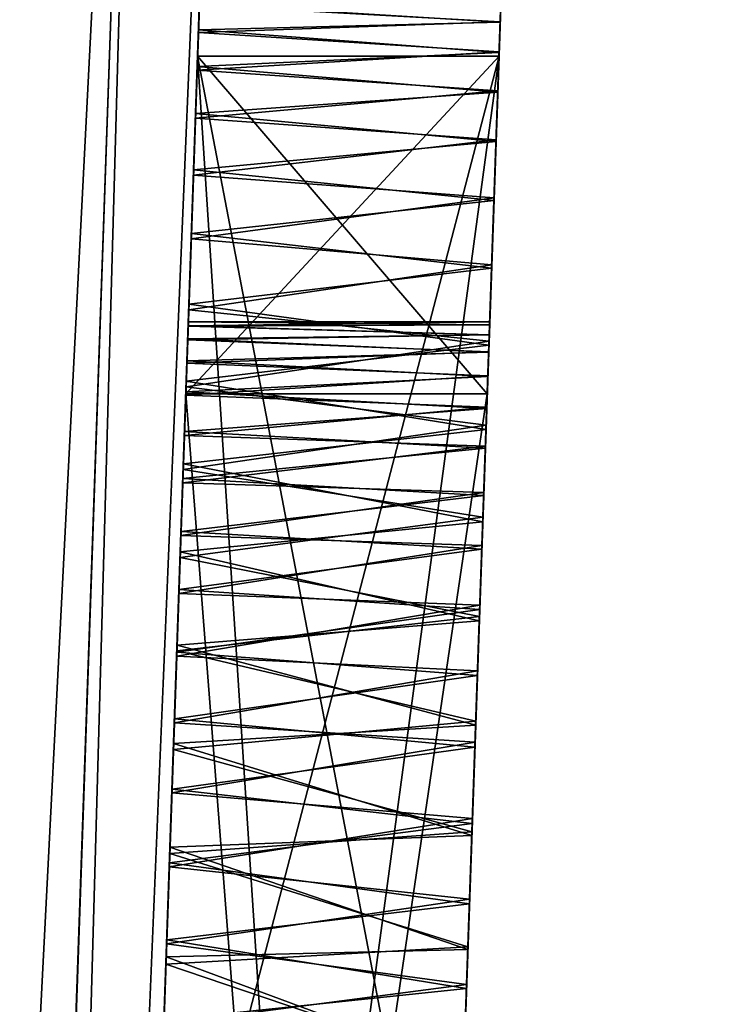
# Model space of a CAD drawing. Header units: millimetres. Extents: x -18.9 to 18.9, y -8.8 to 39.
# Tile 135 of 256: x -14.9 to -14.4, y 24.8 to 25.4. Entities that reach past the tile are written whole.
import ezdxf

# ---------------------------------------------------------------- set-up
doc = ezdxf.new("R2010")
doc.units = ezdxf.units.MM
doc.header["$LTSCALE"] = 81.481481
for name, color, linetype in [('100', 7, 'CONTINUOUS'), ('101', 7, 'CONTINUOUS'), ('103', 7, 'CONTINUOUS'), ('104', 7, 'CONTINUOUS'), ('105', 7, 'CONTINUOUS'), ('106', 7, 'CONTINUOUS'), ('108', 7, 'CONTINUOUS'), ('109', 7, 'CONTINUOUS'), ('110', 7, 'CONTINUOUS'), ('111', 7, 'CONTINUOUS'), ('15', 7, 'CONTINUOUS'), ('260', 7, 'CONTINUOUS'), ('261', 7, 'CONTINUOUS'), ('52', 7, 'CONTINUOUS'), ('83', 7, 'CONTINUOUS'), ('85', 7, 'CONTINUOUS'), ('86', 7, 'CONTINUOUS'), ('87', 7, 'CONTINUOUS'), ('93', 7, 'CONTINUOUS'), ('94', 7, 'CONTINUOUS'), ('95', 7, 'CONTINUOUS'), ('98', 7, 'CONTINUOUS')]:
    doc.layers.add(name, color=color, linetype=linetype)

msp = doc.modelspace()

# ---------------------------------------------------------------- linework, layer by layer
at = {"layer": '100', "color": 7, "linetype": 'CONTINUOUS'}
for points in [[(-14.76577, 25.22066, 0.00132), (-14.76567, 25.22353, 0.07423), (-14.56561, 25.22159, 0.01205), (-14.76577, 25.22066, 0.00132)], [(-14.76567, 25.22353, 0.07423), (-14.56555, 25.22353, 0.07423), (-14.56561, 25.22159, 0.01205), (-14.76567, 25.22353, 0.07423)], [(-14.76609, 25.2116, -0.06974), (-14.76577, 25.22066, 0.00132), (-14.56585, 25.21497, -0.04913), (-14.76609, 25.2116, -0.06974)], [(-14.76577, 25.22066, 0.00132), (-14.56561, 25.22159, 0.01205), (-14.56585, 25.21497, -0.04913), (-14.76577, 25.22066, 0.00132)], [(-14.76663, 25.19615, -0.13955), (-14.76609, 25.2116, -0.06974), (-14.56624, 25.20367, -0.10941), (-14.76663, 25.19615, -0.13955)], [(-14.76609, 25.2116, -0.06974), (-14.56585, 25.21497, -0.04913), (-14.56624, 25.20367, -0.10941), (-14.76609, 25.2116, -0.06974)], [(-14.76663, 25.19615, -0.13955), (-14.56624, 25.20367, -0.10941), (-14.5668, 25.18774, -0.16893), (-14.76663, 25.19615, -0.13955)], [(-14.76737, 25.17493, -0.2063), (-14.76663, 25.19615, -0.13955), (-14.5668, 25.18774, -0.16893), (-14.76737, 25.17493, -0.2063)], [(-14.76737, 25.17493, -0.2063), (-14.5668, 25.18774, -0.16893), (-14.56752, 25.16695, -0.22669), (-14.76737, 25.17493, -0.2063)], [(-14.7683, 25.14821, -0.26837), (-14.76737, 25.17493, -0.2063), (-14.56752, 25.16695, -0.22669), (-14.7683, 25.14821, -0.26837)], [(-14.7683, 25.14821, -0.26837), (-14.56752, 25.16695, -0.22669), (-14.56843, 25.14105, -0.28256), (-14.7683, 25.14821, -0.26837)], [(-14.76939, 25.11687, -0.32583), (-14.7683, 25.14821, -0.26837), (-14.56843, 25.14105, -0.28256), (-14.76939, 25.11687, -0.32583)], [(-14.76939, 25.11687, -0.32583), (-14.56843, 25.14105, -0.28256), (-14.5695, 25.11034, -0.33626), (-14.76939, 25.11687, -0.32583)], [(-14.77062, 25.0818, -0.378), (-14.76939, 25.11687, -0.32583), (-14.5695, 25.11034, -0.33626), (-14.77062, 25.0818, -0.378)], [(-14.77062, 25.0818, -0.378), (-14.5695, 25.11034, -0.33626), (-14.57073, 25.07521, -0.38668), (-14.77062, 25.0818, -0.378)], [(-14.77196, 25.04327, -0.42551), (-14.77062, 25.0818, -0.378), (-14.57073, 25.07521, -0.38668), (-14.77196, 25.04327, -0.42551)], [(-14.77196, 25.04327, -0.42551), (-14.57073, 25.07521, -0.38668), (-14.57211, 25.0355, -0.43406), (-14.77196, 25.04327, -0.42551)], [(-14.77341, 25.00176, -0.4687), (-14.77196, 25.04327, -0.42551), (-14.57211, 25.0355, -0.43406), (-14.77341, 25.00176, -0.4687)], [(-14.77341, 25.00176, -0.4687), (-14.57211, 25.0355, -0.43406), (-14.57363, 24.99194, -0.47789), (-14.77341, 25.00176, -0.4687)], [(-14.77496, 24.9575, -0.50774), (-14.77341, 25.00176, -0.4687), (-14.57363, 24.99194, -0.47789), (-14.77496, 24.9575, -0.50774)], [(-14.77496, 24.9575, -0.50774), (-14.57363, 24.99194, -0.47789), (-14.57528, 24.94468, -0.51794), (-14.77496, 24.9575, -0.50774)], [(-14.77659, 24.91089, -0.54285), (-14.77496, 24.9575, -0.50774), (-14.57528, 24.94468, -0.51794), (-14.77659, 24.91089, -0.54285)], [(-14.77659, 24.91089, -0.54285), (-14.57528, 24.94468, -0.51794), (-14.57706, 24.8939, -0.55426), (-14.77659, 24.91089, -0.54285)], [(-14.7783, 24.86194, -0.5742), (-14.77659, 24.91089, -0.54285), (-14.57706, 24.8939, -0.55426), (-14.7783, 24.86194, -0.5742)], [(-14.7783, 24.86194, -0.5742), (-14.57706, 24.8939, -0.55426), (-14.57893, 24.84032, -0.58655), (-14.7783, 24.86194, -0.5742)], [(-14.78008, 24.81081, -0.60203), (-14.7783, 24.86194, -0.5742), (-14.57893, 24.84032, -0.58655), (-14.78008, 24.81081, -0.60203)], [(-14.78008, 24.81081, -0.60203), (-14.57893, 24.84032, -0.58655), (-14.58091, 24.78374, -0.6149), (-14.78008, 24.81081, -0.60203)], [(-14.78195, 24.75735, -0.62637), (-14.78008, 24.81081, -0.60203), (-14.58091, 24.78374, -0.6149), (-14.78195, 24.75735, -0.62637)], [(-14.78195, 24.75735, -0.62637), (-14.58091, 24.78374, -0.6149), (-14.58296, 24.72478, -0.63913), (-14.78195, 24.75735, -0.62637)]]:
    msp.add_3dface(points, dxfattribs=at)
at = {"layer": '101', "color": 7, "linetype": 'CONTINUOUS'}
for points in [[(-14.76567, 25.22353, 0.07423), (-14.76576, 25.22099, 0.14423), (-14.56555, 25.22353, 0.07423), (-14.76567, 25.22353, 0.07423)], [(-14.76576, 25.22099, 0.14423), (-14.56561, 25.22161, 0.13664), (-14.56555, 25.22353, 0.07423), (-14.76576, 25.22099, 0.14423)], [(-14.76576, 25.22099, 0.14423), (-14.76606, 25.21243, 0.21329), (-14.56585, 25.21491, 0.19814), (-14.76576, 25.22099, 0.14423)], [(-14.76576, 25.22099, 0.14423), (-14.56585, 25.21491, 0.19814), (-14.56561, 25.22161, 0.13664), (-14.76576, 25.22099, 0.14423)], [(-14.76606, 25.21243, 0.21329), (-14.76657, 25.19772, 0.28207), (-14.56625, 25.20344, 0.25885), (-14.76606, 25.21243, 0.21329)], [(-14.76606, 25.21243, 0.21329), (-14.56625, 25.20344, 0.25885), (-14.56585, 25.21491, 0.19814), (-14.76606, 25.21243, 0.21329)], [(-14.76657, 25.19772, 0.28207), (-14.56681, 25.18724, 0.31893), (-14.56625, 25.20344, 0.25885), (-14.76657, 25.19772, 0.28207)], [(-14.76657, 25.19772, 0.28207), (-14.76729, 25.1772, 0.34861), (-14.56681, 25.18724, 0.31893), (-14.76657, 25.19772, 0.28207)], [(-14.76729, 25.1772, 0.34861), (-14.56755, 25.16609, 0.37723), (-14.56681, 25.18724, 0.31893), (-14.76729, 25.1772, 0.34861)], [(-14.76729, 25.1772, 0.34861), (-14.76821, 25.15079, 0.41134), (-14.56755, 25.16609, 0.37723), (-14.76729, 25.1772, 0.34861)], [(-14.76821, 25.15079, 0.41134), (-14.56847, 25.1397, 0.43357), (-14.56755, 25.16609, 0.37723), (-14.76821, 25.15079, 0.41134)], [(-14.76821, 25.15079, 0.41134), (-14.7693, 25.11958, 0.4698), (-14.56847, 25.1397, 0.43357), (-14.76821, 25.15079, 0.41134)], [(-14.7693, 25.11958, 0.4698), (-14.56957, 25.10844, 0.48767), (-14.56847, 25.1397, 0.43357), (-14.7693, 25.11958, 0.4698)], [(-14.7693, 25.11958, 0.4698), (-14.77052, 25.08454, 0.52273), (-14.56957, 25.10844, 0.48767), (-14.7693, 25.11958, 0.4698)], [(-14.77052, 25.08454, 0.52273), (-14.57081, 25.07283, 0.53826), (-14.56957, 25.10844, 0.48767), (-14.77052, 25.08454, 0.52273)], [(-14.77052, 25.08454, 0.52273), (-14.77187, 25.04597, 0.5709), (-14.57081, 25.07283, 0.53826), (-14.77052, 25.08454, 0.52273)], [(-14.77187, 25.04597, 0.5709), (-14.57221, 25.03264, 0.58561), (-14.57081, 25.07283, 0.53826), (-14.77187, 25.04597, 0.5709)], [(-14.77187, 25.04597, 0.5709), (-14.77332, 25.00442, 0.6146), (-14.57221, 25.03264, 0.58561), (-14.77187, 25.04597, 0.5709)], [(-14.77332, 25.00442, 0.6146), (-14.57375, 24.98876, 0.62927), (-14.57221, 25.03264, 0.58561), (-14.77332, 25.00442, 0.6146)], [(-14.77332, 25.00442, 0.6146), (-14.77487, 24.96011, 0.65406), (-14.57375, 24.98876, 0.62927), (-14.77332, 25.00442, 0.6146)], [(-14.77487, 24.96011, 0.65406), (-14.5754, 24.94138, 0.66898), (-14.57375, 24.98876, 0.62927), (-14.77487, 24.96011, 0.65406)], [(-14.77487, 24.96011, 0.65406), (-14.7765, 24.91342, 0.68954), (-14.5754, 24.94138, 0.66898), (-14.77487, 24.96011, 0.65406)], [(-14.7765, 24.91342, 0.68954), (-14.57717, 24.89064, 0.70484), (-14.5754, 24.94138, 0.66898), (-14.7765, 24.91342, 0.68954)], [(-14.7765, 24.91342, 0.68954), (-14.77821, 24.86441, 0.7212), (-14.57717, 24.89064, 0.70484), (-14.7765, 24.91342, 0.68954)], [(-14.77821, 24.86441, 0.7212), (-14.57903, 24.83729, 0.73668), (-14.57717, 24.89064, 0.70484), (-14.77821, 24.86441, 0.7212)], [(-14.77821, 24.86441, 0.7212), (-14.77999, 24.81338, 0.74921), (-14.57903, 24.83729, 0.73668), (-14.77821, 24.86441, 0.7212)], [(-14.77999, 24.81338, 0.74921), (-14.581, 24.78112, 0.76456), (-14.57903, 24.83729, 0.73668), (-14.77999, 24.81338, 0.74921)], [(-14.77999, 24.81338, 0.74921), (-14.78185, 24.76009, 0.77369), (-14.581, 24.78112, 0.76456), (-14.77999, 24.81338, 0.74921)], [(-14.78185, 24.76009, 0.77369), (-14.58304, 24.72265, 0.78837), (-14.581, 24.78112, 0.76456), (-14.78185, 24.76009, 0.77369)]]:
    msp.add_3dface(points, dxfattribs=at)
at = {"layer": '103', "color": 7, "linetype": 'CONTINUOUS'}
for points in [[(-14.75951, 25.4, 2.78291), (-14.75951, 25.4, 1.28992), (-14.55938, 25.4, 2.78291), (-14.75951, 25.4, 2.78291)], [(-14.55938, 25.4, 2.78291), (-14.75951, 25.4, 1.28992), (-14.55938, 25.4, 1.28992), (-14.55938, 25.4, 2.78291)]]:
    msp.add_3dface(points, dxfattribs=at)
at = {"layer": '104', "color": 7, "linetype": 'CONTINUOUS'}
for points in [[(-14.75951, 25.4, 1.28992), (-14.76733, 25.17591, 1.28992), (-14.55938, 25.4, 1.28992), (-14.75951, 25.4, 1.28992)], [(-14.76733, 25.17591, 1.28992), (-14.56721, 25.17591, 1.28992), (-14.55938, 25.4, 1.28992), (-14.76733, 25.17591, 1.28992)]]:
    msp.add_3dface(points, dxfattribs=at)
at = {"layer": '105', "color": 7, "linetype": 'CONTINUOUS'}
for points in [[(-14.76733, 25.17591, 1.28992), (-14.76733, 25.17591, 1.90336), (-14.56721, 25.17591, 1.28992), (-14.76733, 25.17591, 1.28992)], [(-14.76733, 25.17591, 1.90336), (-14.56721, 25.17591, 1.90336), (-14.56721, 25.17591, 1.28992), (-14.76733, 25.17591, 1.90336)]]:
    msp.add_3dface(points, dxfattribs=at)
at = {"layer": '106', "color": 7, "linetype": 'CONTINUOUS'}
for points in [[(-14.76733, 25.17591, 1.90336), (-14.82935, 23.4, 1.90336), (-14.56721, 25.17591, 1.90336), (-14.76733, 25.17591, 1.90336)], [(-14.82935, 23.4, 1.90336), (-14.62923, 23.4, 1.90336), (-14.56721, 25.17591, 1.90336), (-14.82935, 23.4, 1.90336)]]:
    msp.add_3dface(points, dxfattribs=at)
at = {"layer": '108', "color": 7, "linetype": 'CONTINUOUS'}
for points in [[(-14.82935, 23.4, 2.16947), (-14.76733, 25.17591, 2.16947), (-14.62923, 23.4, 2.16947), (-14.82935, 23.4, 2.16947)], [(-14.76733, 25.17591, 2.16947), (-14.56721, 25.17591, 2.16947), (-14.62923, 23.4, 2.16947), (-14.76733, 25.17591, 2.16947)]]:
    msp.add_3dface(points, dxfattribs=at)
at = {"layer": '109', "color": 7, "linetype": 'CONTINUOUS'}
for points in [[(-14.76733, 25.17591, 2.16947), (-14.76733, 25.17591, 2.78291), (-14.56721, 25.17591, 2.16947), (-14.76733, 25.17591, 2.16947)], [(-14.76733, 25.17591, 2.78291), (-14.56721, 25.17591, 2.78291), (-14.56721, 25.17591, 2.16947), (-14.76733, 25.17591, 2.78291)]]:
    msp.add_3dface(points, dxfattribs=at)
at = {"layer": '110', "color": 7, "linetype": 'CONTINUOUS'}
for points in [[(-14.76733, 25.17591, 2.78291), (-14.75951, 25.4, 2.78291), (-14.56721, 25.17591, 2.78291), (-14.76733, 25.17591, 2.78291)], [(-14.75951, 25.4, 2.78291), (-14.55938, 25.4, 2.78291), (-14.56721, 25.17591, 2.78291), (-14.75951, 25.4, 2.78291)]]:
    msp.add_3dface(points, dxfattribs=at)
at = {"layer": '111', "color": 7, "linetype": 'CONTINUOUS'}
for points in [[(-14.55781, 25.44521, -0.00845), (-14.5581, 25.43685, -0.09005), (-14.56585, 25.21497, -0.04913), (-14.55781, 25.44521, -0.00845)], [(-14.56561, 25.22159, 0.01205), (-14.55781, 25.44521, -0.00845), (-14.56585, 25.21497, -0.04913), (-14.56561, 25.22159, 0.01205)], [(-14.5581, 25.4369, 0.23806), (-14.55781, 25.44519, 0.15673), (-14.56585, 25.21491, 0.19814), (-14.5581, 25.4369, 0.23806)], [(-14.56585, 25.21491, 0.19814), (-14.55781, 25.44519, 0.15673), (-14.56561, 25.22161, 0.13664), (-14.56585, 25.21491, 0.19814)], [(-14.55781, 25.44519, 0.15673), (-14.55772, 25.44762, 0.07423), (-14.56561, 25.22161, 0.13664), (-14.55781, 25.44519, 0.15673)], [(-14.56561, 25.22161, 0.13664), (-14.55772, 25.44762, 0.07423), (-14.56555, 25.22353, 0.07423), (-14.56561, 25.22161, 0.13664)], [(-14.56555, 25.22353, 0.07423), (-14.55781, 25.44521, -0.00845), (-14.56561, 25.22159, 0.01205), (-14.56555, 25.22353, 0.07423)], [(-14.55772, 25.44762, 0.07423), (-14.55781, 25.44521, -0.00845), (-14.56555, 25.22353, 0.07423), (-14.55772, 25.44762, 0.07423)], [(-14.55859, 25.42279, 0.31833), (-14.5581, 25.4369, 0.23806), (-14.56625, 25.20344, 0.25885), (-14.55859, 25.42279, 0.31833)], [(-14.56625, 25.20344, 0.25885), (-14.5581, 25.4369, 0.23806), (-14.56585, 25.21491, 0.19814), (-14.56625, 25.20344, 0.25885)], [(-14.5581, 25.43685, -0.09005), (-14.5586, 25.4226, -0.1707), (-14.56624, 25.20367, -0.10941), (-14.5581, 25.43685, -0.09005)], [(-14.56585, 25.21497, -0.04913), (-14.5581, 25.43685, -0.09005), (-14.56624, 25.20367, -0.10941), (-14.56585, 25.21497, -0.04913)], [(-14.55928, 25.40291, 0.3977), (-14.55859, 25.42279, 0.31833), (-14.56755, 25.16609, 0.37723), (-14.55928, 25.40291, 0.3977)], [(-14.56755, 25.16609, 0.37723), (-14.55859, 25.42279, 0.31833), (-14.56681, 25.18724, 0.31893), (-14.56755, 25.16609, 0.37723)], [(-14.5586, 25.4226, -0.1707), (-14.5593, 25.4025, -0.2506), (-14.56752, 25.16695, -0.22669), (-14.5586, 25.4226, -0.1707)], [(-14.5668, 25.18774, -0.16893), (-14.5586, 25.4226, -0.1707), (-14.56752, 25.16695, -0.22669), (-14.5668, 25.18774, -0.16893)], [(-14.56681, 25.18724, 0.31893), (-14.55859, 25.42279, 0.31833), (-14.56625, 25.20344, 0.25885), (-14.56681, 25.18724, 0.31893)], [(-14.56624, 25.20367, -0.10941), (-14.5586, 25.4226, -0.1707), (-14.5668, 25.18774, -0.16893), (-14.56624, 25.20367, -0.10941)], [(-14.55938, 25.4, -1.28711), (-14.55938, 25.4, -1.55322), (-14.62923, 23.4, -1.28711), (-14.55938, 25.4, -1.28711)], [(-14.62923, 23.4, -1.28711), (-14.55938, 25.4, -1.55322), (-14.59029, 24.51485, -1.55322), (-14.62923, 23.4, -1.28711)], [(-14.62923, 23.4, -2.51681), (-14.59812, 24.29076, -2.51681), (-14.55938, 25.4, -2.78291), (-14.62923, 23.4, -2.51681)], [(-14.62923, 23.4, -2.78291), (-14.62923, 23.4, -2.51681), (-14.55938, 25.4, -2.78291), (-14.62923, 23.4, -2.78291)], [(-14.55938, 25.4, -2.78291), (-14.59812, 24.29076, -2.51681), (-14.59029, 24.51485, -2.51681), (-14.55938, 25.4, -2.78291)], [(-14.55938, 25.4, -2.51681), (-14.55938, 25.4, -2.78291), (-14.59029, 24.51485, -2.51681), (-14.55938, 25.4, -2.51681)], [(-14.56019, 25.37689, 0.475), (-14.55928, 25.40291, 0.3977), (-14.56847, 25.1397, 0.43357), (-14.56019, 25.37689, 0.475)], [(-14.56847, 25.1397, 0.43357), (-14.55928, 25.40291, 0.3977), (-14.56755, 25.16609, 0.37723), (-14.56847, 25.1397, 0.43357)], [(-14.5593, 25.4025, -0.2506), (-14.56022, 25.37618, -0.32839), (-14.56843, 25.14105, -0.28256), (-14.5593, 25.4025, -0.2506)], [(-14.56752, 25.16695, -0.22669), (-14.5593, 25.4025, -0.2506), (-14.56843, 25.14105, -0.28256), (-14.56752, 25.16695, -0.22669)], [(-14.56721, 25.17591, 2.78291), (-14.55938, 25.4, 2.78291), (-14.55938, 25.4, 1.28992), (-14.56721, 25.17591, 2.78291)], [(-14.56721, 25.17591, 2.16947), (-14.56721, 25.17591, 2.78291), (-14.55938, 25.4, 1.28992), (-14.56721, 25.17591, 2.16947)], [(-14.56721, 25.17591, 1.90336), (-14.56721, 25.17591, 2.16947), (-14.55938, 25.4, 1.28992), (-14.56721, 25.17591, 1.90336)], [(-14.56721, 25.17591, 1.28992), (-14.56721, 25.17591, 1.90336), (-14.55938, 25.4, 1.28992), (-14.56721, 25.17591, 1.28992)], [(-14.56132, 25.34446, 0.55007), (-14.56019, 25.37689, 0.475), (-14.57081, 25.07283, 0.53826), (-14.56132, 25.34446, 0.55007)], [(-14.57081, 25.07283, 0.53826), (-14.56019, 25.37689, 0.475), (-14.56957, 25.10844, 0.48767), (-14.57081, 25.07283, 0.53826)], [(-14.56957, 25.10844, 0.48767), (-14.56019, 25.37689, 0.475), (-14.56847, 25.1397, 0.43357), (-14.56957, 25.10844, 0.48767)], [(-14.56022, 25.37618, -0.32839), (-14.56136, 25.34332, -0.40392), (-14.5695, 25.11034, -0.33626), (-14.56022, 25.37618, -0.32839)], [(-14.56843, 25.14105, -0.28256), (-14.56022, 25.37618, -0.32839), (-14.5695, 25.11034, -0.33626), (-14.56843, 25.14105, -0.28256)], [(-14.56267, 25.30588, 0.62253), (-14.56132, 25.34446, 0.55007), (-14.57221, 25.03264, 0.58561), (-14.56267, 25.30588, 0.62253)], [(-14.57221, 25.03264, 0.58561), (-14.56132, 25.34446, 0.55007), (-14.57081, 25.07283, 0.53826), (-14.57221, 25.03264, 0.58561)], [(-14.56136, 25.34332, -0.40392), (-14.56273, 25.30426, -0.47678), (-14.57211, 25.0355, -0.43406), (-14.56136, 25.34332, -0.40392)], [(-14.57073, 25.07521, -0.38668), (-14.56136, 25.34332, -0.40392), (-14.57211, 25.0355, -0.43406), (-14.57073, 25.07521, -0.38668)], [(-14.5695, 25.11034, -0.33626), (-14.56136, 25.34332, -0.40392), (-14.57073, 25.07521, -0.38668), (-14.5695, 25.11034, -0.33626)], [(-14.56423, 25.26137, 0.69098), (-14.56267, 25.30588, 0.62253), (-14.5754, 24.94138, 0.66898), (-14.56423, 25.26137, 0.69098)], [(-14.5754, 24.94138, 0.66898), (-14.56267, 25.30588, 0.62253), (-14.57375, 24.98876, 0.62927), (-14.5754, 24.94138, 0.66898)], [(-14.57375, 24.98876, 0.62927), (-14.56267, 25.30588, 0.62253), (-14.57221, 25.03264, 0.58561), (-14.57375, 24.98876, 0.62927)], [(-14.56273, 25.30426, -0.47678), (-14.5643, 25.2593, -0.54542), (-14.57363, 24.99194, -0.47789), (-14.56273, 25.30426, -0.47678)], [(-14.57211, 25.0355, -0.43406), (-14.56273, 25.30426, -0.47678), (-14.57363, 24.99194, -0.47789), (-14.57211, 25.0355, -0.43406)], [(-14.56599, 25.21077, 0.7558), (-14.56423, 25.26137, 0.69098), (-14.57903, 24.83729, 0.73668), (-14.56599, 25.21077, 0.7558)], [(-14.57903, 24.83729, 0.73668), (-14.56423, 25.26137, 0.69098), (-14.57717, 24.89064, 0.70484), (-14.57903, 24.83729, 0.73668)], [(-14.57717, 24.89064, 0.70484), (-14.56423, 25.26137, 0.69098), (-14.5754, 24.94138, 0.66898), (-14.57717, 24.89064, 0.70484)], [(-14.5643, 25.2593, -0.54542), (-14.56608, 25.20825, -0.61025), (-14.57706, 24.8939, -0.55426), (-14.5643, 25.2593, -0.54542)], [(-14.57528, 24.94468, -0.51794), (-14.5643, 25.2593, -0.54542), (-14.57706, 24.8939, -0.55426), (-14.57528, 24.94468, -0.51794)], [(-14.57363, 24.99194, -0.47789), (-14.5643, 25.2593, -0.54542), (-14.57528, 24.94468, -0.51794), (-14.57363, 24.99194, -0.47789)], [(-14.56794, 25.15493, 0.81594), (-14.56599, 25.21077, 0.7558), (-14.58515, 24.66204, 0.80815), (-14.56794, 25.15493, 0.81594)], [(-14.58515, 24.66204, 0.80815), (-14.56599, 25.21077, 0.7558), (-14.58304, 24.72265, 0.78837), (-14.58515, 24.66204, 0.80815)], [(-14.58304, 24.72265, 0.78837), (-14.56599, 25.21077, 0.7558), (-14.581, 24.78112, 0.76456), (-14.58304, 24.72265, 0.78837)], [(-14.581, 24.78112, 0.76456), (-14.56599, 25.21077, 0.7558), (-14.57903, 24.83729, 0.73668), (-14.581, 24.78112, 0.76456)], [(-14.56608, 25.20825, -0.61025), (-14.56804, 25.15211, -0.67025), (-14.58091, 24.78374, -0.6149), (-14.56608, 25.20825, -0.61025)], [(-14.57893, 24.84032, -0.58655), (-14.56608, 25.20825, -0.61025), (-14.58091, 24.78374, -0.6149), (-14.57893, 24.84032, -0.58655)], [(-14.57706, 24.8939, -0.55426), (-14.56608, 25.20825, -0.61025), (-14.57893, 24.84032, -0.58655), (-14.57706, 24.8939, -0.55426)], [(-14.62923, 23.4, 2.16947), (-14.56721, 25.17591, 2.16947), (-14.56721, 25.17591, 1.90336), (-14.62923, 23.4, 2.16947)], [(-14.62923, 23.4, 1.90336), (-14.62923, 23.4, 2.16947), (-14.56721, 25.17591, 1.90336), (-14.62923, 23.4, 1.90336)], [(-14.57007, 25.09394, 0.87105), (-14.56794, 25.15493, 0.81594), (-14.59192, 24.46831, 0.84196), (-14.57007, 25.09394, 0.87105)], [(-14.59192, 24.46831, 0.84196), (-14.56794, 25.15493, 0.81594), (-14.5896, 24.53473, 0.83506), (-14.59192, 24.46831, 0.84196)], [(-14.5896, 24.53473, 0.83506), (-14.56794, 25.15493, 0.81594), (-14.58735, 24.59929, 0.8238), (-14.5896, 24.53473, 0.83506)], [(-14.58735, 24.59929, 0.8238), (-14.56794, 25.15493, 0.81594), (-14.58515, 24.66204, 0.80815), (-14.58735, 24.59929, 0.8238)], [(-14.56804, 25.15211, -0.67025), (-14.57018, 25.09098, -0.72505), (-14.58731, 24.60035, -0.67511), (-14.56804, 25.15211, -0.67025)], [(-14.5851, 24.66364, -0.65922), (-14.56804, 25.15211, -0.67025), (-14.58731, 24.60035, -0.67511), (-14.5851, 24.66364, -0.65922)], [(-14.58296, 24.72478, -0.63913), (-14.56804, 25.15211, -0.67025), (-14.5851, 24.66364, -0.65922), (-14.58296, 24.72478, -0.63913)], [(-14.58091, 24.78374, -0.6149), (-14.56804, 25.15211, -0.67025), (-14.58296, 24.72478, -0.63913), (-14.58091, 24.78374, -0.6149)], [(-14.57237, 25.02813, 0.92111), (-14.57007, 25.09394, 0.87105), (-14.61844, 23.70902, 0.87351), (-14.57237, 25.02813, 0.92111)], [(-14.61844, 23.70902, 0.87351), (-14.57007, 25.09394, 0.87105), (-14.59431, 24.4, 0.84454), (-14.61844, 23.70902, 0.87351)], [(-14.59431, 24.4, 0.84454), (-14.57007, 25.09394, 0.87105), (-14.59192, 24.46831, 0.84196), (-14.59431, 24.4, 0.84454)], [(-14.61624, 23.77187, -0.77265), (-14.61854, 23.70606, -0.72259), (-14.57018, 25.09098, -0.72505), (-14.61624, 23.77187, -0.77265)], [(-14.57018, 25.09098, -0.72505), (-14.61854, 23.70606, -0.72259), (-14.59431, 24.4, -0.69608), (-14.57018, 25.09098, -0.72505)], [(-14.57247, 25.0252, -0.77468), (-14.61624, 23.77187, -0.77265), (-14.57018, 25.09098, -0.72505), (-14.57247, 25.0252, -0.77468)], [(-14.59191, 24.46858, -0.6935), (-14.57018, 25.09098, -0.72505), (-14.59431, 24.4, -0.69608), (-14.59191, 24.46858, -0.6935)], [(-14.58958, 24.53535, -0.68652), (-14.57018, 25.09098, -0.72505), (-14.59191, 24.46858, -0.6935), (-14.58958, 24.53535, -0.68652)], [(-14.58731, 24.60035, -0.67511), (-14.57018, 25.09098, -0.72505), (-14.58958, 24.53535, -0.68652), (-14.58731, 24.60035, -0.67511)], [(-14.61614, 23.7748, 0.92314), (-14.57237, 25.02813, 0.92111), (-14.61844, 23.70902, 0.87351), (-14.61614, 23.7748, 0.92314)], [(-14.5748, 24.95865, 0.9654), (-14.57237, 25.02813, 0.92111), (-14.61614, 23.7748, 0.92314), (-14.5748, 24.95865, 0.9654)], [(-14.61381, 23.84135, -0.81694), (-14.61624, 23.77187, -0.77265), (-14.57247, 25.0252, -0.77468), (-14.61381, 23.84135, -0.81694)], [(-14.57489, 24.95592, -0.81853), (-14.61381, 23.84135, -0.81694), (-14.57247, 25.0252, -0.77468), (-14.57489, 24.95592, -0.81853)], [(-14.61372, 23.84408, 0.96699), (-14.5748, 24.95865, 0.9654), (-14.61614, 23.7748, 0.92314), (-14.61372, 23.84408, 0.96699)], [(-14.61125, 23.91491, -0.8556), (-14.61381, 23.84135, -0.81694), (-14.57489, 24.95592, -0.81853), (-14.61125, 23.91491, -0.8556)], [(-14.57737, 24.88509, 1.00406), (-14.5748, 24.95865, 0.9654), (-14.61372, 23.84408, 0.96699), (-14.57737, 24.88509, 1.00406)], [(-14.57745, 24.88276, -0.85673), (-14.61125, 23.91491, -0.8556), (-14.57489, 24.95592, -0.81853), (-14.57745, 24.88276, -0.85673)], [(-14.61116, 23.91724, 1.00519), (-14.57737, 24.88509, 1.00406), (-14.61372, 23.84408, 0.96699), (-14.61116, 23.91724, 1.00519)], [(-14.60858, 23.99118, -0.88836), (-14.61125, 23.91491, -0.8556), (-14.57745, 24.88276, -0.85673), (-14.60858, 23.99118, -0.88836)], [(-14.58003, 24.80882, 1.03682), (-14.57737, 24.88509, 1.00406), (-14.61116, 23.91724, 1.00519), (-14.58003, 24.80882, 1.03682)], [(-14.58009, 24.80695, -0.88908), (-14.60858, 23.99118, -0.88836), (-14.57745, 24.88276, -0.85673), (-14.58009, 24.80695, -0.88908)], [(-14.60852, 23.99305, 1.03754), (-14.58003, 24.80882, 1.03682), (-14.61116, 23.91724, 1.00519), (-14.60852, 23.99305, 1.03754)], [(-14.60584, 24.06981, -0.91503), (-14.60858, 23.99118, -0.88836), (-14.58009, 24.80695, -0.88908), (-14.60584, 24.06981, -0.91503)], [(-14.58278, 24.73019, 1.06349), (-14.58003, 24.80882, 1.03682), (-14.60852, 23.99305, 1.03754), (-14.58278, 24.73019, 1.06349)], [(-14.58282, 24.72881, -0.91545), (-14.60584, 24.06981, -0.91503), (-14.58009, 24.80695, -0.88908), (-14.58282, 24.72881, -0.91545)]]:
    msp.add_3dface(points, dxfattribs=at)
at = {"layer": '15', "color": 7, "linetype": 'CONTINUOUS'}
for points in [[(-13.96736, -3.5, 10.37655), (-15.79779, 26.4, 7.29314), (-15.86211, 26.34188, 7.15217), (-13.96736, -3.5, 10.37655)], [(-13.96736, -3.5, 10.37655), (-14.35281, 26.4, 9.83646), (-15.79779, 26.4, 7.29314), (-13.96736, -3.5, 10.37655)], [(-15.79779, 26.4, -7.29314), (-13.30691, 26.4, -11.21093), (-15.06909, -6.3, -8.69918), (-15.79779, 26.4, -7.29314)], [(-15.06909, -6.3, -8.69918), (-13.30691, 26.4, -11.21093), (-13.32919, -6.3, -11.18411), (-15.06909, -6.3, -8.69918)], [(-15.88854, 26.20698, 7.09326), (-13.96736, -3.5, 10.37655), (-15.86211, 26.34188, 7.15217), (-15.88854, 26.20698, 7.09326)], [(-16.01963, 17.58045, 6.79201), (-13.96736, -3.5, 10.37655), (-15.88854, 26.20698, 7.09326), (-16.01963, 17.58045, 6.79201)]]:
    msp.add_3dface(points, dxfattribs=at)
at = {"layer": '260', "color": 7, "linetype": 'CONTINUOUS'}
for points in [[(-14.78976, 26.20987, -7.03483), (-14.9312, 26.20698, -7.09326), (-15.09057, 17.57757, -6.73275), (-14.78976, 26.20987, -7.03483)], [(-15.03257, 17.58045, -6.59214), (-14.78976, 26.20987, -7.03483), (-15.09057, 17.57757, -6.73275), (-15.03257, 17.58045, -6.59214)], [(-15.03257, 17.58045, -6.59214), (-14.73133, 26.20698, -6.89338), (-14.78976, 26.20987, -7.03483), (-15.03257, 17.58045, -6.59214)]]:
    msp.add_3dface(points, dxfattribs=at)
at = {"layer": '261', "color": 7, "linetype": 'CONTINUOUS'}
for points in [[(-15.23245, 17.58045, 6.79201), (-14.9312, 26.20698, 7.09326), (-14.78975, 26.20987, 7.03483), (-15.23245, 17.58045, 6.79201)], [(-15.23245, 17.58045, 6.79201), (-14.78975, 26.20987, 7.03483), (-15.09155, 17.57757, 6.73374), (-15.23245, 17.58045, 6.79201)], [(-14.78975, 26.20987, 7.03483), (-14.73133, 26.20698, 6.89338), (-15.09155, 17.57757, 6.73374), (-14.78975, 26.20987, 7.03483)], [(-14.73133, 26.20698, 6.89338), (-15.03257, 17.58045, 6.59214), (-15.09155, 17.57757, 6.73374), (-14.73133, 26.20698, 6.89338)]]:
    msp.add_3dface(points, dxfattribs=at)
at = {"layer": '52', "color": 7, "linetype": 'CONTINUOUS'}
for points in [[(-15.03257, 17.58045, -6.59214), (-14.92107, 20.77331, -5.5523), (-14.73133, 26.20698, -6.89338), (-15.03257, 17.58045, -6.59214)], [(-15.01871, 17.97752, -1.70577), (-15.03257, 17.58045, 6.59214), (-14.73133, 26.20698, 6.89338), (-15.01871, 17.97752, -1.70577)], [(-14.97508, 19.22669, -0.7977), (-15.01871, 17.97752, -1.70577), (-14.73133, 26.20698, 6.89338), (-14.97508, 19.22669, -0.7977)], [(-14.92107, 20.77331, -0.7977), (-14.97508, 19.22669, -0.7977), (-14.73133, 26.20698, 6.89338), (-14.92107, 20.77331, -0.7977)], [(-14.92107, 20.77331, -5.5523), (-14.75951, 25.4, -2.78291), (-14.73133, 26.20698, -6.89338), (-14.92107, 20.77331, -5.5523)], [(-14.82935, 23.4, 2.16947), (-14.92107, 20.77331, -0.7977), (-14.73133, 26.20698, 6.89338), (-14.82935, 23.4, 2.16947)], [(-14.76733, 25.17591, 2.78291), (-14.82935, 23.4, 2.16947), (-14.73133, 26.20698, 6.89338), (-14.76733, 25.17591, 2.78291)], [(-14.75951, 25.4, 2.78291), (-14.76733, 25.17591, 2.78291), (-14.73133, 26.20698, 6.89338), (-14.75951, 25.4, 2.78291)], [(-14.75951, 25.4, -2.78291), (-14.75784, 25.44762, 0.07423), (-14.73133, 26.20698, 6.89338), (-14.75951, 25.4, -2.78291)], [(-14.73133, 26.20698, -6.89338), (-14.75951, 25.4, -2.78291), (-14.73133, 26.20698, 6.89338), (-14.73133, 26.20698, -6.89338)], [(-14.75896, 25.41571, 0.3492), (-14.75951, 25.4, 1.28992), (-14.73133, 26.20698, 6.89338), (-14.75896, 25.41571, 0.3492)], [(-14.75951, 25.4, 1.28992), (-14.75951, 25.4, 2.78291), (-14.73133, 26.20698, 6.89338), (-14.75951, 25.4, 1.28992)], [(-14.75833, 25.43378, 0.25858), (-14.75896, 25.41571, 0.3492), (-14.73133, 26.20698, 6.89338), (-14.75833, 25.43378, 0.25858)], [(-14.75784, 25.44762, 0.07423), (-14.75951, 25.4, -2.78291), (-14.75795, 25.44468, -0.01548), (-14.75784, 25.44762, 0.07423)], [(-14.75795, 25.44468, -0.01548), (-14.75951, 25.4, -2.78291), (-14.7583, 25.43464, -0.10452), (-14.75795, 25.44468, -0.01548)], [(-14.7583, 25.43464, -0.10452), (-14.75951, 25.4, -2.78291), (-14.7589, 25.4174, -0.19367), (-14.7583, 25.43464, -0.10452)], [(-14.75896, 25.41571, 0.3492), (-14.75983, 25.39066, 0.43666), (-14.75951, 25.4, 1.28992), (-14.75896, 25.41571, 0.3492)], [(-14.7589, 25.4174, -0.19367), (-14.75951, 25.4, -1.28711), (-14.75974, 25.39321, -0.28053), (-14.7589, 25.4174, -0.19367)], [(-14.75951, 25.4, -2.51681), (-14.75951, 25.4, -1.55322), (-14.7589, 25.4174, -0.19367), (-14.75951, 25.4, -2.51681)], [(-14.75951, 25.4, -1.55322), (-14.75951, 25.4, -1.28711), (-14.7589, 25.4174, -0.19367), (-14.75951, 25.4, -1.55322)], [(-14.75951, 25.4, -2.78291), (-14.75951, 25.4, -2.51681), (-14.7589, 25.4174, -0.19367), (-14.75951, 25.4, -2.78291)], [(-14.92107, 20.77331, -5.5523), (-14.87745, 22.02248, -4.64423), (-14.75951, 25.4, -2.78291), (-14.92107, 20.77331, -5.5523)], [(-14.75951, 25.4, -2.78291), (-14.87745, 22.02248, -4.64423), (-14.82935, 23.4, -2.78291), (-14.75951, 25.4, -2.78291)], [(-14.75951, 25.4, -1.28711), (-14.82935, 23.4, -1.28711), (-14.78305, 24.72573, -0.91635), (-14.75951, 25.4, -1.28711)], [(-14.79042, 24.51485, -1.55322), (-14.75951, 25.4, -1.55322), (-14.79042, 24.51485, -2.51681), (-14.79042, 24.51485, -1.55322)], [(-14.79042, 24.51485, -2.51681), (-14.75951, 25.4, -1.55322), (-14.75951, 25.4, -2.51681), (-14.79042, 24.51485, -2.51681)], [(-14.78039, 24.80203, -0.8909), (-14.75951, 25.4, -1.28711), (-14.78305, 24.72573, -0.91635), (-14.78039, 24.80203, -0.8909)], [(-14.77784, 24.87498, -0.86043), (-14.75951, 25.4, -1.28711), (-14.78039, 24.80203, -0.8909), (-14.77784, 24.87498, -0.86043)], [(-14.77544, 24.9438, -0.82544), (-14.75951, 25.4, -1.28711), (-14.77784, 24.87498, -0.86043), (-14.77544, 24.9438, -0.82544)], [(-14.77316, 25.00901, -0.7857), (-14.75951, 25.4, -1.28711), (-14.77544, 24.9438, -0.82544), (-14.77316, 25.00901, -0.7857)], [(-14.771, 25.07096, -0.7412), (-14.75951, 25.4, -1.28711), (-14.77316, 25.00901, -0.7857), (-14.771, 25.07096, -0.7412)], [(-14.76896, 25.12939, -0.69175), (-14.75951, 25.4, -1.28711), (-14.771, 25.07096, -0.7412), (-14.76896, 25.12939, -0.69175)], [(-14.76704, 25.18429, -0.63727), (-14.75951, 25.4, -1.28711), (-14.76896, 25.12939, -0.69175), (-14.76704, 25.18429, -0.63727)], [(-14.75951, 25.4, 1.28992), (-14.76717, 25.18058, 0.7897), (-14.76733, 25.17591, 1.28992), (-14.75951, 25.4, 1.28992)], [(-14.76539, 25.23163, 0.73057), (-14.76717, 25.18058, 0.7897), (-14.75951, 25.4, 1.28992), (-14.76539, 25.23163, 0.73057)], [(-14.76526, 25.23531, -0.57746), (-14.75951, 25.4, -1.28711), (-14.76704, 25.18429, -0.63727), (-14.76526, 25.23531, -0.57746)], [(-14.76374, 25.27863, 0.66608), (-14.76539, 25.23163, 0.73057), (-14.75951, 25.4, 1.28992), (-14.76374, 25.27863, 0.66608)], [(-14.76362, 25.28228, -0.51206), (-14.75951, 25.4, -1.28711), (-14.76526, 25.23531, -0.57746), (-14.76362, 25.28228, -0.51206)], [(-14.76226, 25.32108, 0.59583), (-14.76374, 25.27863, 0.66608), (-14.75951, 25.4, 1.28992), (-14.76226, 25.32108, 0.59583)], [(-14.76214, 25.32459, -0.44091), (-14.75951, 25.4, -1.28711), (-14.76362, 25.28228, -0.51206), (-14.76214, 25.32459, -0.44091)], [(-14.76095, 25.35877, 0.51895), (-14.76226, 25.32108, 0.59583), (-14.75951, 25.4, 1.28992), (-14.76095, 25.35877, 0.51895)], [(-14.76084, 25.36189, -0.36318), (-14.75951, 25.4, -1.28711), (-14.76214, 25.32459, -0.44091), (-14.76084, 25.36189, -0.36318)], [(-14.75983, 25.39066, 0.43666), (-14.76095, 25.35877, 0.51895), (-14.75951, 25.4, 1.28992), (-14.75983, 25.39066, 0.43666)], [(-14.75974, 25.39321, -0.28053), (-14.75951, 25.4, -1.28711), (-14.76084, 25.36189, -0.36318), (-14.75974, 25.39321, -0.28053)], [(-14.76567, 25.22353, 0.07423), (-14.76577, 25.22066, 0.00132), (-14.76576, 25.22099, 0.14423), (-14.76567, 25.22353, 0.07423)], [(-14.76577, 25.22066, 0.00132), (-14.76609, 25.2116, -0.06974), (-14.76606, 25.21243, 0.21329), (-14.76577, 25.22066, 0.00132)], [(-14.76576, 25.22099, 0.14423), (-14.76577, 25.22066, 0.00132), (-14.76606, 25.21243, 0.21329), (-14.76576, 25.22099, 0.14423)], [(-14.76609, 25.2116, -0.06974), (-14.76663, 25.19615, -0.13955), (-14.76657, 25.19772, 0.28207), (-14.76609, 25.2116, -0.06974)], [(-14.76606, 25.21243, 0.21329), (-14.76609, 25.2116, -0.06974), (-14.76657, 25.19772, 0.28207), (-14.76606, 25.21243, 0.21329)], [(-14.76663, 25.19615, -0.13955), (-14.76737, 25.17493, -0.2063), (-14.76729, 25.1772, 0.34861), (-14.76663, 25.19615, -0.13955)], [(-14.76657, 25.19772, 0.28207), (-14.76663, 25.19615, -0.13955), (-14.76729, 25.1772, 0.34861), (-14.76657, 25.19772, 0.28207)], [(-14.76717, 25.18058, 0.7897), (-14.76909, 25.12566, 0.84361), (-14.76733, 25.17591, 1.28992), (-14.76717, 25.18058, 0.7897)], [(-14.76729, 25.1772, 0.34861), (-14.76737, 25.17493, -0.2063), (-14.76821, 25.15079, 0.41134), (-14.76729, 25.1772, 0.34861)], [(-14.76733, 25.17591, 1.90336), (-14.81569, 23.79099, 0.93416), (-14.82935, 23.4, 1.90336), (-14.76733, 25.17591, 1.90336)], [(-14.76733, 25.17591, 2.16947), (-14.82935, 23.4, 2.16947), (-14.76733, 25.17591, 2.78291), (-14.76733, 25.17591, 2.16947)], [(-14.81342, 23.8562, 0.9739), (-14.81569, 23.79099, 0.93416), (-14.76733, 25.17591, 1.90336), (-14.81342, 23.8562, 0.9739)], [(-14.81101, 23.92502, 1.00889), (-14.81342, 23.8562, 0.9739), (-14.76733, 25.17591, 1.90336), (-14.81101, 23.92502, 1.00889)], [(-14.80847, 23.99797, 1.03936), (-14.81101, 23.92502, 1.00889), (-14.76733, 25.17591, 1.90336), (-14.80847, 23.99797, 1.03936)], [(-14.8058, 24.07427, 1.06481), (-14.80847, 23.99797, 1.03936), (-14.76733, 25.17591, 1.90336), (-14.8058, 24.07427, 1.06481)], [(-14.80303, 24.15374, 1.08483), (-14.8058, 24.07427, 1.06481), (-14.76733, 25.17591, 1.90336), (-14.80303, 24.15374, 1.08483)], [(-14.80018, 24.23516, 1.09928), (-14.80303, 24.15374, 1.08483), (-14.76733, 25.17591, 1.90336), (-14.80018, 24.23516, 1.09928)], [(-14.79732, 24.31709, 1.10785), (-14.80018, 24.23516, 1.09928), (-14.76733, 25.17591, 1.90336), (-14.79732, 24.31709, 1.10785)], [(-14.79443, 24.4, 1.11064), (-14.79732, 24.31709, 1.10785), (-14.76733, 25.17591, 1.90336), (-14.79443, 24.4, 1.11064)], [(-14.7916, 24.48095, 1.10803), (-14.79443, 24.4, 1.11064), (-14.76733, 25.17591, 1.90336), (-14.7916, 24.48095, 1.10803)], [(-14.78879, 24.56143, 1.09975), (-14.7916, 24.48095, 1.10803), (-14.76733, 25.17591, 1.90336), (-14.78879, 24.56143, 1.09975)], [(-14.78598, 24.64193, 1.08575), (-14.78879, 24.56143, 1.09975), (-14.76733, 25.17591, 1.90336), (-14.78598, 24.64193, 1.08575)], [(-14.78322, 24.72095, 1.06619), (-14.78598, 24.64193, 1.08575), (-14.76733, 25.17591, 1.90336), (-14.78322, 24.72095, 1.06619)], [(-14.78055, 24.79735, 1.04108), (-14.78322, 24.72095, 1.06619), (-14.76733, 25.17591, 1.90336), (-14.78055, 24.79735, 1.04108)], [(-14.77799, 24.87063, 1.01089), (-14.78055, 24.79735, 1.04108), (-14.76733, 25.17591, 1.90336), (-14.77799, 24.87063, 1.01089)], [(-14.77558, 24.93978, 0.97611), (-14.77799, 24.87063, 1.01089), (-14.76733, 25.17591, 1.90336), (-14.77558, 24.93978, 0.97611)], [(-14.77329, 25.00527, 0.93662), (-14.77558, 24.93978, 0.97611), (-14.76733, 25.17591, 1.90336), (-14.77329, 25.00527, 0.93662)], [(-14.77113, 25.06726, 0.89254), (-14.77329, 25.00527, 0.93662), (-14.76733, 25.17591, 1.90336), (-14.77113, 25.06726, 0.89254)], [(-14.76909, 25.12566, 0.84361), (-14.77113, 25.06726, 0.89254), (-14.76733, 25.17591, 1.90336), (-14.76909, 25.12566, 0.84361)], [(-14.76733, 25.17591, 1.28992), (-14.76909, 25.12566, 0.84361), (-14.76733, 25.17591, 1.90336), (-14.76733, 25.17591, 1.28992)], [(-14.76737, 25.17493, -0.2063), (-14.7683, 25.14821, -0.26837), (-14.76821, 25.15079, 0.41134), (-14.76737, 25.17493, -0.2063)], [(-14.76821, 25.15079, 0.41134), (-14.7683, 25.14821, -0.26837), (-14.7693, 25.11958, 0.4698), (-14.76821, 25.15079, 0.41134)], [(-14.7683, 25.14821, -0.26837), (-14.76939, 25.11687, -0.32583), (-14.7693, 25.11958, 0.4698), (-14.7683, 25.14821, -0.26837)], [(-14.7693, 25.11958, 0.4698), (-14.76939, 25.11687, -0.32583), (-14.77052, 25.08454, 0.52273), (-14.7693, 25.11958, 0.4698)], [(-14.76939, 25.11687, -0.32583), (-14.77062, 25.0818, -0.378), (-14.77052, 25.08454, 0.52273), (-14.76939, 25.11687, -0.32583)], [(-14.77052, 25.08454, 0.52273), (-14.77062, 25.0818, -0.378), (-14.77187, 25.04597, 0.5709), (-14.77052, 25.08454, 0.52273)], [(-14.77062, 25.0818, -0.378), (-14.77196, 25.04327, -0.42551), (-14.77187, 25.04597, 0.5709), (-14.77062, 25.0818, -0.378)], [(-14.77187, 25.04597, 0.5709), (-14.77196, 25.04327, -0.42551), (-14.77332, 25.00442, 0.6146), (-14.77187, 25.04597, 0.5709)], [(-14.77196, 25.04327, -0.42551), (-14.77341, 25.00176, -0.4687), (-14.77332, 25.00442, 0.6146), (-14.77196, 25.04327, -0.42551)], [(-14.77341, 25.00176, -0.4687), (-14.77496, 24.9575, -0.50774), (-14.77487, 24.96011, 0.65406), (-14.77341, 25.00176, -0.4687)], [(-14.77332, 25.00442, 0.6146), (-14.77341, 25.00176, -0.4687), (-14.77487, 24.96011, 0.65406), (-14.77332, 25.00442, 0.6146)], [(-14.77496, 24.9575, -0.50774), (-14.77659, 24.91089, -0.54285), (-14.7765, 24.91342, 0.68954), (-14.77496, 24.9575, -0.50774)], [(-14.77487, 24.96011, 0.65406), (-14.77496, 24.9575, -0.50774), (-14.7765, 24.91342, 0.68954), (-14.77487, 24.96011, 0.65406)], [(-14.77659, 24.91089, -0.54285), (-14.7783, 24.86194, -0.5742), (-14.77821, 24.86441, 0.7212), (-14.77659, 24.91089, -0.54285)], [(-14.7765, 24.91342, 0.68954), (-14.77659, 24.91089, -0.54285), (-14.77821, 24.86441, 0.7212), (-14.7765, 24.91342, 0.68954)], [(-14.77821, 24.86441, 0.7212), (-14.7783, 24.86194, -0.5742), (-14.77999, 24.81338, 0.74921), (-14.77821, 24.86441, 0.7212)], [(-14.7783, 24.86194, -0.5742), (-14.78008, 24.81081, -0.60203), (-14.77999, 24.81338, 0.74921), (-14.7783, 24.86194, -0.5742)], [(-14.78008, 24.81081, -0.60203), (-14.78195, 24.75735, -0.62637), (-14.78185, 24.76009, 0.77369), (-14.78008, 24.81081, -0.60203)], [(-14.77999, 24.81338, 0.74921), (-14.78008, 24.81081, -0.60203), (-14.78185, 24.76009, 0.77369), (-14.77999, 24.81338, 0.74921)]]:
    msp.add_3dface(points, dxfattribs=at)
at = {"layer": '83', "color": 7, "linetype": 'CONTINUOUS'}
for points in [[(-14.75951, 25.4, -1.55322), (-14.79042, 24.51485, -1.55322), (-14.55938, 25.4, -1.55322), (-14.75951, 25.4, -1.55322)], [(-14.55938, 25.4, -1.55322), (-14.79042, 24.51485, -1.55322), (-14.59029, 24.51485, -1.55322), (-14.55938, 25.4, -1.55322)]]:
    msp.add_3dface(points, dxfattribs=at)
at = {"layer": '85', "color": 7, "linetype": 'CONTINUOUS'}
for points in [[(-14.79042, 24.51485, -2.51681), (-14.75951, 25.4, -2.51681), (-14.59029, 24.51485, -2.51681), (-14.79042, 24.51485, -2.51681)], [(-14.75951, 25.4, -2.51681), (-14.55938, 25.4, -2.51681), (-14.59029, 24.51485, -2.51681), (-14.75951, 25.4, -2.51681)]]:
    msp.add_3dface(points, dxfattribs=at)
at = {"layer": '86', "color": 7, "linetype": 'CONTINUOUS'}
for points in [[(-14.75951, 25.4, -2.51681), (-14.75951, 25.4, -2.78291), (-14.55938, 25.4, -2.51681), (-14.75951, 25.4, -2.51681)], [(-14.75951, 25.4, -2.78291), (-14.55938, 25.4, -2.78291), (-14.55938, 25.4, -2.51681), (-14.75951, 25.4, -2.78291)]]:
    msp.add_3dface(points, dxfattribs=at)
at = {"layer": '87', "color": 7, "linetype": 'CONTINUOUS'}
for points in [[(-14.75951, 25.4, -2.78291), (-14.82935, 23.4, -2.78291), (-14.55938, 25.4, -2.78291), (-14.75951, 25.4, -2.78291)], [(-14.82935, 23.4, -2.78291), (-14.62923, 23.4, -2.78291), (-14.55938, 25.4, -2.78291), (-14.82935, 23.4, -2.78291)]]:
    msp.add_3dface(points, dxfattribs=at)
at = {"layer": '93', "color": 7, "linetype": 'CONTINUOUS'}
for points in [[(-14.82935, 23.4, -1.28711), (-14.75951, 25.4, -1.28711), (-14.62923, 23.4, -1.28711), (-14.82935, 23.4, -1.28711)], [(-14.75951, 25.4, -1.28711), (-14.55938, 25.4, -1.28711), (-14.62923, 23.4, -1.28711), (-14.75951, 25.4, -1.28711)]]:
    msp.add_3dface(points, dxfattribs=at)
at = {"layer": '94', "color": 7, "linetype": 'CONTINUOUS'}
for points in [[(-14.75951, 25.4, -1.28711), (-14.75951, 25.4, -1.55322), (-14.55938, 25.4, -1.28711), (-14.75951, 25.4, -1.28711)], [(-14.75951, 25.4, -1.55322), (-14.55938, 25.4, -1.55322), (-14.55938, 25.4, -1.28711), (-14.75951, 25.4, -1.55322)]]:
    msp.add_3dface(points, dxfattribs=at)
at = {"layer": '95', "color": 7, "linetype": 'CONTINUOUS'}
for points in [[(-14.7583, 25.43464, -0.10452), (-14.7589, 25.4174, -0.19367), (-14.5586, 25.4226, -0.1707), (-14.7583, 25.43464, -0.10452)], [(-14.7583, 25.43464, -0.10452), (-14.5586, 25.4226, -0.1707), (-14.5581, 25.43685, -0.09005), (-14.7583, 25.43464, -0.10452)], [(-14.7589, 25.4174, -0.19367), (-14.5593, 25.4025, -0.2506), (-14.5586, 25.4226, -0.1707), (-14.7589, 25.4174, -0.19367)], [(-14.7589, 25.4174, -0.19367), (-14.75974, 25.39321, -0.28053), (-14.5593, 25.4025, -0.2506), (-14.7589, 25.4174, -0.19367)], [(-14.75974, 25.39321, -0.28053), (-14.56022, 25.37618, -0.32839), (-14.5593, 25.4025, -0.2506), (-14.75974, 25.39321, -0.28053)], [(-14.75974, 25.39321, -0.28053), (-14.76084, 25.36189, -0.36318), (-14.56022, 25.37618, -0.32839), (-14.75974, 25.39321, -0.28053)], [(-14.76084, 25.36189, -0.36318), (-14.56136, 25.34332, -0.40392), (-14.56022, 25.37618, -0.32839), (-14.76084, 25.36189, -0.36318)], [(-14.76084, 25.36189, -0.36318), (-14.76214, 25.32459, -0.44091), (-14.56136, 25.34332, -0.40392), (-14.76084, 25.36189, -0.36318)], [(-14.76214, 25.32459, -0.44091), (-14.56273, 25.30426, -0.47678), (-14.56136, 25.34332, -0.40392), (-14.76214, 25.32459, -0.44091)], [(-14.76214, 25.32459, -0.44091), (-14.76362, 25.28228, -0.51206), (-14.56273, 25.30426, -0.47678), (-14.76214, 25.32459, -0.44091)], [(-14.76362, 25.28228, -0.51206), (-14.5643, 25.2593, -0.54542), (-14.56273, 25.30426, -0.47678), (-14.76362, 25.28228, -0.51206)], [(-14.76362, 25.28228, -0.51206), (-14.76526, 25.23531, -0.57746), (-14.5643, 25.2593, -0.54542), (-14.76362, 25.28228, -0.51206)], [(-14.76526, 25.23531, -0.57746), (-14.56608, 25.20825, -0.61025), (-14.5643, 25.2593, -0.54542), (-14.76526, 25.23531, -0.57746)], [(-14.76526, 25.23531, -0.57746), (-14.76704, 25.18429, -0.63727), (-14.56608, 25.20825, -0.61025), (-14.76526, 25.23531, -0.57746)], [(-14.76704, 25.18429, -0.63727), (-14.56804, 25.15211, -0.67025), (-14.56608, 25.20825, -0.61025), (-14.76704, 25.18429, -0.63727)], [(-14.76704, 25.18429, -0.63727), (-14.76896, 25.12939, -0.69175), (-14.56804, 25.15211, -0.67025), (-14.76704, 25.18429, -0.63727)], [(-14.76896, 25.12939, -0.69175), (-14.57018, 25.09098, -0.72505), (-14.56804, 25.15211, -0.67025), (-14.76896, 25.12939, -0.69175)], [(-14.76896, 25.12939, -0.69175), (-14.771, 25.07096, -0.7412), (-14.57018, 25.09098, -0.72505), (-14.76896, 25.12939, -0.69175)], [(-14.771, 25.07096, -0.7412), (-14.57247, 25.0252, -0.77468), (-14.57018, 25.09098, -0.72505), (-14.771, 25.07096, -0.7412)], [(-14.771, 25.07096, -0.7412), (-14.77316, 25.00901, -0.7857), (-14.57247, 25.0252, -0.77468), (-14.771, 25.07096, -0.7412)], [(-14.77316, 25.00901, -0.7857), (-14.57489, 24.95592, -0.81853), (-14.57247, 25.0252, -0.77468), (-14.77316, 25.00901, -0.7857)], [(-14.77316, 25.00901, -0.7857), (-14.77544, 24.9438, -0.82544), (-14.57489, 24.95592, -0.81853), (-14.77316, 25.00901, -0.7857)], [(-14.77544, 24.9438, -0.82544), (-14.57745, 24.88276, -0.85673), (-14.57489, 24.95592, -0.81853), (-14.77544, 24.9438, -0.82544)], [(-14.77544, 24.9438, -0.82544), (-14.77784, 24.87498, -0.86043), (-14.57745, 24.88276, -0.85673), (-14.77544, 24.9438, -0.82544)], [(-14.77784, 24.87498, -0.86043), (-14.58009, 24.80695, -0.88908), (-14.57745, 24.88276, -0.85673), (-14.77784, 24.87498, -0.86043)], [(-14.77784, 24.87498, -0.86043), (-14.78039, 24.80203, -0.8909), (-14.58009, 24.80695, -0.88908), (-14.77784, 24.87498, -0.86043)], [(-14.78039, 24.80203, -0.8909), (-14.58282, 24.72881, -0.91545), (-14.58009, 24.80695, -0.88908), (-14.78039, 24.80203, -0.8909)], [(-14.78039, 24.80203, -0.8909), (-14.78305, 24.72573, -0.91635), (-14.58282, 24.72881, -0.91545), (-14.78039, 24.80203, -0.8909)]]:
    msp.add_3dface(points, dxfattribs=at)
at = {"layer": '98', "color": 7, "linetype": 'CONTINUOUS'}
for points in [[(-14.75896, 25.41571, 0.3492), (-14.75833, 25.43378, 0.25858), (-14.55859, 25.42279, 0.31833), (-14.75896, 25.41571, 0.3492)], [(-14.75833, 25.43378, 0.25858), (-14.5581, 25.4369, 0.23806), (-14.55859, 25.42279, 0.31833), (-14.75833, 25.43378, 0.25858)], [(-14.75896, 25.41571, 0.3492), (-14.55859, 25.42279, 0.31833), (-14.55928, 25.40291, 0.3977), (-14.75896, 25.41571, 0.3492)], [(-14.75983, 25.39066, 0.43666), (-14.75896, 25.41571, 0.3492), (-14.55928, 25.40291, 0.3977), (-14.75983, 25.39066, 0.43666)], [(-14.75983, 25.39066, 0.43666), (-14.55928, 25.40291, 0.3977), (-14.56019, 25.37689, 0.475), (-14.75983, 25.39066, 0.43666)], [(-14.76095, 25.35877, 0.51895), (-14.75983, 25.39066, 0.43666), (-14.56019, 25.37689, 0.475), (-14.76095, 25.35877, 0.51895)], [(-14.76095, 25.35877, 0.51895), (-14.56019, 25.37689, 0.475), (-14.56132, 25.34446, 0.55007), (-14.76095, 25.35877, 0.51895)], [(-14.76226, 25.32108, 0.59583), (-14.76095, 25.35877, 0.51895), (-14.56132, 25.34446, 0.55007), (-14.76226, 25.32108, 0.59583)], [(-14.76226, 25.32108, 0.59583), (-14.56132, 25.34446, 0.55007), (-14.56267, 25.30588, 0.62253), (-14.76226, 25.32108, 0.59583)], [(-14.76374, 25.27863, 0.66608), (-14.76226, 25.32108, 0.59583), (-14.56267, 25.30588, 0.62253), (-14.76374, 25.27863, 0.66608)], [(-14.76374, 25.27863, 0.66608), (-14.56267, 25.30588, 0.62253), (-14.56423, 25.26137, 0.69098), (-14.76374, 25.27863, 0.66608)], [(-14.76539, 25.23163, 0.73057), (-14.76374, 25.27863, 0.66608), (-14.56423, 25.26137, 0.69098), (-14.76539, 25.23163, 0.73057)], [(-14.76539, 25.23163, 0.73057), (-14.56423, 25.26137, 0.69098), (-14.56599, 25.21077, 0.7558), (-14.76539, 25.23163, 0.73057)], [(-14.76717, 25.18058, 0.7897), (-14.76539, 25.23163, 0.73057), (-14.56599, 25.21077, 0.7558), (-14.76717, 25.18058, 0.7897)], [(-14.76717, 25.18058, 0.7897), (-14.56599, 25.21077, 0.7558), (-14.56794, 25.15493, 0.81594), (-14.76717, 25.18058, 0.7897)], [(-14.76909, 25.12566, 0.84361), (-14.76717, 25.18058, 0.7897), (-14.56794, 25.15493, 0.81594), (-14.76909, 25.12566, 0.84361)], [(-14.76909, 25.12566, 0.84361), (-14.56794, 25.15493, 0.81594), (-14.57007, 25.09394, 0.87105), (-14.76909, 25.12566, 0.84361)], [(-14.77113, 25.06726, 0.89254), (-14.76909, 25.12566, 0.84361), (-14.57007, 25.09394, 0.87105), (-14.77113, 25.06726, 0.89254)], [(-14.77113, 25.06726, 0.89254), (-14.57007, 25.09394, 0.87105), (-14.57237, 25.02813, 0.92111), (-14.77113, 25.06726, 0.89254)], [(-14.77329, 25.00527, 0.93662), (-14.77113, 25.06726, 0.89254), (-14.57237, 25.02813, 0.92111), (-14.77329, 25.00527, 0.93662)], [(-14.77329, 25.00527, 0.93662), (-14.57237, 25.02813, 0.92111), (-14.5748, 24.95865, 0.9654), (-14.77329, 25.00527, 0.93662)], [(-14.77558, 24.93978, 0.97611), (-14.77329, 25.00527, 0.93662), (-14.5748, 24.95865, 0.9654), (-14.77558, 24.93978, 0.97611)], [(-14.77558, 24.93978, 0.97611), (-14.5748, 24.95865, 0.9654), (-14.57737, 24.88509, 1.00406), (-14.77558, 24.93978, 0.97611)], [(-14.77799, 24.87063, 1.01089), (-14.77558, 24.93978, 0.97611), (-14.57737, 24.88509, 1.00406), (-14.77799, 24.87063, 1.01089)], [(-14.77799, 24.87063, 1.01089), (-14.57737, 24.88509, 1.00406), (-14.58003, 24.80882, 1.03682), (-14.77799, 24.87063, 1.01089)], [(-14.78055, 24.79735, 1.04108), (-14.77799, 24.87063, 1.01089), (-14.58003, 24.80882, 1.03682), (-14.78055, 24.79735, 1.04108)], [(-14.78055, 24.79735, 1.04108), (-14.58003, 24.80882, 1.03682), (-14.58278, 24.73019, 1.06349), (-14.78055, 24.79735, 1.04108)], [(-14.78322, 24.72095, 1.06619), (-14.78055, 24.79735, 1.04108), (-14.58278, 24.73019, 1.06349), (-14.78322, 24.72095, 1.06619)]]:
    msp.add_3dface(points, dxfattribs=at)

doc.saveas('drawing.dxf')
